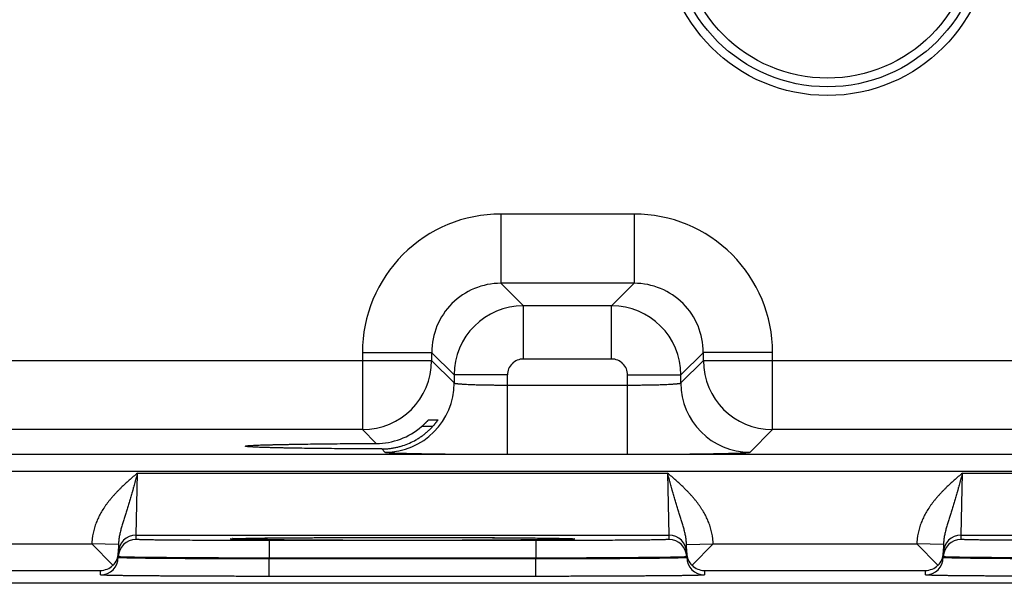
# Model space of a CAD drawing. Header units: inches. Extents: x 0 to 34, y 0 to 22.
# Tile 41 of 118: x 15.5 to 16.6, y 14.4 to 15. Entities that reach past the tile are written whole.
import ezdxf

# ---------------------------------------------------------------- set-up
doc = ezdxf.new("R2010")
doc.units = ezdxf.units.IN
doc.header["$LTSCALE"] = 1.87
doc.header["$MEASUREMENT"] = 0
doc.layers.get('0').update_dxf_attribs({"linetype": 'CONTINUOUS'})

msp = doc.modelspace()

# ---------------------------------------------------------------- linework, layer by layer
at = {"color": 7, "linetype": 'CONTINUOUS'}
for p, q in [((16.1922, 14.8107), (16.0419, 14.8107)), ((16.0419, 14.8107), (16.0419, 14.7327)), ((16.1922, 14.8107), (16.1922, 14.7327)), ((16.1922, 14.7327), (16.0419, 14.7327)), ((16.0419, 14.7327), (16.0673, 14.7073)), ((16.1922, 14.7327), (16.1668, 14.7073)), ((16.1668, 14.7073), (16.0673, 14.7073)), ((16.0673, 14.6473), (16.0673, 14.7073)), ((16.1668, 14.6473), (16.1668, 14.7073)), ((15.8859, 14.6547), (15.9639, 14.6547)), ((15.8859, 14.6547), (15.8859, 14.5677)), ((15.9639, 14.6547), (15.9893, 14.6293)), ((15.9639, 14.6547), (15.9639, 14.6457)), ((16.2702, 14.6547), (16.2448, 14.6293)), ((16.3482, 14.6547), (16.2702, 14.6547)), ((16.2702, 14.6457), (16.2702, 14.6547)), ((16.3482, 14.5677), (16.3482, 14.6547)), ((15.3402, 14.6457), (15.9639, 14.6457)), ((15.9639, 14.6457), (15.9893, 14.6203)), ((16.1668, 14.6473), (16.0673, 14.6473)), ((16.2448, 14.6203), (16.2702, 14.6457)), ((16.2702, 14.6457), (16.8939, 14.6457)), ((16.0493, 14.6293), (15.9893, 14.6293)), ((15.9893, 14.6293), (15.9893, 14.6203)), ((16.0493, 14.5399), (16.0493, 14.6293)), ((16.1848, 14.6293), (16.2448, 14.6293)), ((16.1848, 14.5399), (16.1848, 14.6293)), ((16.2448, 14.6203), (16.2448, 14.6293)), ((16.0493, 14.6179), (16.1848, 14.6179)), ((15.9606, 14.5789), (15.9709, 14.5789)), ((15.8859, 14.5677), (15.4182, 14.5677)), ((15.9015, 14.5521), (15.8859, 14.5677)), ((15.9649, 14.5711), (15.9525, 14.5711)), ((16.3228, 14.5423), (16.3482, 14.5677)), ((16.8159, 14.5677), (16.3482, 14.5677)), ((15.7539, 14.549), (15.7539, 14.5491)), ((15.9076, 14.546), (15.9113, 14.5423)), ((9.9195, 14.5399), (17.3177, 14.5399)), ((16.0493, 14.5399), (16.1848, 14.5399)), ((9.9195, 14.5208), (17.3177, 14.5208)), ((15.6307, 14.4487), (15.6322, 14.5187)), ((15.6322, 14.5187), (16.2298, 14.5187)), ((16.2298, 14.5187), (16.2314, 14.4487)), ((16.5607, 14.4487), (16.5622, 14.5187)), ((16.5622, 14.5187), (17.1598, 14.5187)), ((15.6307, 14.4487), (16.2314, 14.4487)), ((15.6307, 14.444), (15.6307, 14.4487)), ((15.7373, 14.4445), (15.7395, 14.4448)), ((15.7396, 14.4448), (15.7397, 14.4448)), ((15.7397, 14.4448), (15.7399, 14.4448)), ((15.7399, 14.4448), (15.7401, 14.4448)), ((15.7401, 14.4448), (15.7404, 14.4448)), ((15.7404, 14.4448), (15.7407, 14.4448)), ((15.7407, 14.4448), (15.7413, 14.4449)), ((15.7413, 14.4449), (15.7421, 14.4449)), ((15.7421, 14.4449), (15.7434, 14.445)), ((15.7434, 14.445), (15.7449, 14.445)), ((15.7449, 14.445), (15.7474, 14.4451)), ((15.7474, 14.4451), (15.7504, 14.4452)), ((15.7504, 14.4452), (15.7541, 14.4452)), ((15.7541, 14.4452), (15.7584, 14.4453)), ((15.7584, 14.4453), (15.7637, 14.4454)), ((15.7637, 14.4454), (15.77, 14.4455)), ((15.77, 14.4455), (15.7759, 14.4456)), ((15.7759, 14.4456), (15.7826, 14.4456)), ((16.0814, 14.4427), (15.7807, 14.4427)), ((15.7807, 14.4427), (15.7807, 14.4229)), ((15.7826, 14.4456), (15.7905, 14.4457)), ((15.7905, 14.4457), (15.8001, 14.4458)), ((15.8001, 14.4458), (15.8088, 14.4459)), ((15.8088, 14.4459), (15.819, 14.4459)), ((15.819, 14.4459), (15.8314, 14.446)), ((15.8314, 14.446), (15.8462, 14.4461)), ((15.8462, 14.4461), (15.8573, 14.4461)), ((15.8573, 14.4461), (15.869, 14.4461)), ((15.869, 14.4461), (15.8808, 14.4462)), ((15.8808, 14.4462), (15.8927, 14.4462)), ((15.8927, 14.4462), (15.9049, 14.4462)), ((15.9049, 14.4462), (15.9171, 14.4462)), ((15.9171, 14.4462), (15.9295, 14.4462)), ((15.9295, 14.4462), (15.9418, 14.4462)), ((15.9418, 14.4462), (15.954, 14.4462)), ((15.954, 14.4462), (15.9662, 14.4462)), ((15.9662, 14.4462), (15.9783, 14.4462)), ((15.9783, 14.4462), (15.9901, 14.4462)), ((15.9901, 14.4462), (16.0017, 14.4461)), ((16.0017, 14.4461), (16.013, 14.4461)), ((16.013, 14.4461), (16.024, 14.446)), ((16.024, 14.446), (16.0346, 14.446)), ((16.0346, 14.446), (16.0448, 14.4459)), ((16.0448, 14.4459), (16.0545, 14.4459)), ((16.0545, 14.4459), (16.0638, 14.4458)), ((16.0638, 14.4458), (16.0721, 14.4457)), ((16.0721, 14.4457), (16.0791, 14.4456)), ((16.0791, 14.4456), (16.0875, 14.4455)), ((16.0814, 14.4427), (16.0814, 14.4229)), ((16.0962, 14.4454), (16.1013, 14.4454)), ((16.1013, 14.4454), (16.1054, 14.4453)), ((16.1054, 14.4453), (16.1098, 14.4452)), ((16.1098, 14.4452), (16.1133, 14.4451)), ((16.1133, 14.4451), (16.116, 14.445)), ((16.116, 14.445), (16.1181, 14.445)), ((16.1181, 14.445), (16.1193, 14.4449)), ((16.1193, 14.4449), (16.1204, 14.4449)), ((16.1204, 14.4449), (16.1212, 14.4449)), ((16.1212, 14.4449), (16.1216, 14.4448)), ((16.1216, 14.4448), (16.1219, 14.4448)), ((16.1219, 14.4448), (16.1222, 14.4448)), ((16.1226, 14.4448), (16.1248, 14.4445)), ((16.2314, 14.4487), (16.2314, 14.444)), ((16.5607, 14.4487), (17.1614, 14.4487)), ((16.5607, 14.444), (16.5607, 14.4487)), ((15.3512, 14.439), (15.5809, 14.439)), ((15.6109, 14.4384), (15.5809, 14.4389)), ((15.6046, 14.4148), (15.5809, 14.4389)), ((15.6109, 14.4384), (15.6107, 14.4287)), ((16.2512, 14.4384), (16.2811, 14.4389)), ((16.2514, 14.4287), (16.2512, 14.4384)), ((16.2575, 14.4148), (16.2812, 14.439)), ((16.2812, 14.439), (16.5109, 14.439)), ((16.5409, 14.4384), (16.5109, 14.4389)), ((16.5346, 14.4148), (16.5109, 14.4389)), ((16.5409, 14.4384), (16.5407, 14.4287)), ((15.6107, 14.4236), (15.6107, 14.4287)), ((15.6107, 14.4244), (15.6107, 14.4287)), ((15.6107, 14.4244), (15.6107, 14.4236)), ((16.0814, 14.4229), (15.7807, 14.4229)), ((15.7807, 14.4229), (15.7807, 14.4222)), ((16.0814, 14.4222), (15.7807, 14.4222)), ((15.7807, 14.4023), (15.7807, 14.4222)), ((16.0814, 14.4229), (16.0814, 14.4222)), ((16.0814, 14.4023), (16.0814, 14.4222)), ((16.2514, 14.4287), (16.2514, 14.4244)), ((16.2514, 14.4287), (16.2514, 14.4236)), ((16.2514, 14.4244), (16.2514, 14.4236)), ((16.5407, 14.4236), (16.5407, 14.4287)), ((16.5407, 14.4244), (16.5407, 14.4287)), ((16.5407, 14.4244), (16.5407, 14.4236)), ((15.3414, 14.409), (15.5907, 14.409)), ((15.5907, 14.404), (15.5907, 14.409)), ((16.2714, 14.409), (16.5207, 14.409)), ((16.2714, 14.409), (16.2714, 14.404)), ((16.5207, 14.404), (16.5207, 14.409)), ((16.0814, 14.4023), (15.7807, 14.4023)), ((17.522, 14.3945), (8.5321, 14.3945))]:
    msp.add_line(p, q, dxfattribs=at)
for points in [[(15.7395, 14.4448), (15.7395, 14.4448), (15.7395, 14.4448), (15.7395, 14.4448), (15.7396, 14.4448)], [(16.0875, 14.4455), (16.0943, 14.4455), (16.0962, 14.4454)], [(16.1222, 14.4448), (16.1224, 14.4448), (16.1224, 14.4448), (16.1225, 14.4448), (16.1225, 14.4448), (16.1225, 14.4448)]]:
    msp.add_lwpolyline(points, dxfattribs=at)
for radius in [0.1848, 0.175, 0.1652]:
    msp.add_circle((16.41, 15.129), radius, dxfattribs=at)
for centre, radius, start, end in [((16.0419, 14.6547), 0.156, 89.9966, 180.0034), ((16.1922, 14.6547), 0.156, 359.9966, 90.0034), ((16.0419, 14.6547), 0.0779, 89.9712, 180.0288), ((16.1922, 14.6547), 0.0779, 359.9712, 90.0288), ((16.0673, 14.6293), 0.078, 90.0148, 179.9847), ((16.1668, 14.6293), 0.078, 0.0148, 89.9847), ((15.8859, 14.6457), 0.078, 270.0209, 359.9791), ((16.0673, 14.6293), 0.018, 89.9966, 180.0034), ((16.1668, 14.6293), 0.018, 359.9966, 90.0034), ((16.3482, 14.6457), 0.078, 180.0209, 269.9791), ((15.9113, 14.6203), 0.078, 270.0209, 359.9791), ((16.3228, 14.6203), 0.078, 180.0209, 269.9791), ((15.9012, 14.6307), 0.0786, 270.1955, 310.6953), ((15.6307, 14.4287), 0.02, 89.9988, 178.9987), ((15.6307, 14.424), 0.02, 89.9988, 178.9987), ((15.7441, 14.3645), 0.0805, 93.134, 93.2793), ((16.1179, 14.3626), 0.0823, 86.725, 86.8642), ((16.2314, 14.4287), 0.02, 1.0013, 90.0012), ((16.2314, 14.424), 0.02, 1.0013, 90.0012), ((16.5607, 14.4287), 0.02, 89.9988, 178.9987), ((16.5607, 14.424), 0.02, 89.9988, 178.9987), ((15.5907, 14.424), 0.02, 269.9988, 358.9987), ((15.591, 14.429), 0.0197, 313.772, 358.9399), ((16.2711, 14.429), 0.0197, 181.0601, 226.228), ((16.2714, 14.424), 0.02, 181.0013, 270.0012), ((16.5207, 14.424), 0.02, 269.9988, 358.9987), ((16.521, 14.429), 0.0197, 313.772, 358.9399), ((15.5904, 14.4292), 0.0202, 270.6866, 314.5936), ((16.2716, 14.4292), 0.0202, 225.4064, 269.3134), ((16.5204, 14.4292), 0.0202, 270.6866, 314.5936)]:
    msp.add_arc(centre, radius, start, end, dxfattribs=at)
for points, knots in [([(15.9893, 14.6203), (15.9893, 14.6203), (15.9893, 14.6202), (15.9894, 14.6202), (15.9894, 14.6202), (15.9894, 14.6201), (15.9895, 14.6201), (15.9897, 14.62), (15.9899, 14.62), (15.9901, 14.6199), (15.9903, 14.6199), (15.9906, 14.6198), (15.9909, 14.6198), (15.9914, 14.6197), (15.9921, 14.6196), (15.9931, 14.6195), (15.9942, 14.6194), (15.9954, 14.6193), (15.9967, 14.6192), (15.9982, 14.6191), (15.9998, 14.619), (16.0015, 14.6189), (16.004, 14.6187), (16.0073, 14.6186), (16.0117, 14.6184), (16.0164, 14.6183), (16.0213, 14.6182), (16.0266, 14.6181), (16.0321, 14.618), (16.0377, 14.618), (16.0435, 14.6179), (16.0473, 14.6179), (16.0493, 14.6179)], [0, 0, 0, 0, 0.001207, 0.001961, 0.002833, 0.003829, 0.004956, 0.007611, 0.010815, 0.014577, 0.018901, 0.023789, 0.029239, 0.035252, 0.048956, 0.064875, 0.08298, 0.103229, 0.12558, 0.14998, 0.176375, 0.204704, 0.234901, 0.300614, 0.372901, 0.451088, 0.534442, 0.622178, 0.713474, 0.807469, 0.903279, 1, 1, 1, 1]), ([(16.1848, 14.6179), (16.1868, 14.6179), (16.1906, 14.6179), (16.1964, 14.618), (16.202, 14.618), (16.2075, 14.6181), (16.2127, 14.6182), (16.2177, 14.6183), (16.2224, 14.6184), (16.2268, 14.6186), (16.2301, 14.6187), (16.2326, 14.6189), (16.2343, 14.619), (16.2359, 14.6191), (16.2374, 14.6192), (16.2387, 14.6193), (16.2399, 14.6194), (16.241, 14.6195), (16.242, 14.6196), (16.2427, 14.6197), (16.2432, 14.6198), (16.2435, 14.6198), (16.2438, 14.6199), (16.244, 14.6199), (16.2442, 14.62), (16.2444, 14.62), (16.2446, 14.6201), (16.2446, 14.6201), (16.2447, 14.6202), (16.2447, 14.6202), (16.2448, 14.6202), (16.2448, 14.6203), (16.2448, 14.6203)], [0, 0, 0, 0, 0.096721, 0.192531, 0.286526, 0.377822, 0.465558, 0.548912, 0.627099, 0.699386, 0.765099, 0.795296, 0.823625, 0.85002, 0.87442, 0.896771, 0.91702, 0.935125, 0.951044, 0.964748, 0.970761, 0.976211, 0.981099, 0.985423, 0.989185, 0.992389, 0.995044, 0.996171, 0.997167, 0.998039, 0.998793, 1, 1, 1, 1]), ([(15.9525, 14.5711), (15.953, 14.5715), (15.9537, 14.5722), (15.9547, 14.573), (15.9554, 14.5737), (15.956, 14.5743), (15.9567, 14.5749), (15.9573, 14.5755), (15.9579, 14.5761), (15.9584, 14.5767), (15.9588, 14.5771), (15.9591, 14.5774), (15.9594, 14.5777), (15.9596, 14.5779), (15.9598, 14.5781), (15.9599, 14.5782), (15.9601, 14.5784), (15.9602, 14.5786), (15.9603, 14.5787), (15.9604, 14.5787), (15.9605, 14.5788), (15.9605, 14.5788), (15.9605, 14.5788), (15.9606, 14.5789), (15.9606, 14.5789), (15.9606, 14.5789), (15.9606, 14.5789), (15.9606, 14.5789), (15.9606, 14.5789)], [0, 0, 0, 0, 0.173069, 0.25813, 0.341741, 0.4235, 0.502943, 0.579537, 0.652667, 0.721616, 0.785552, 0.815343, 0.843507, 0.869898, 0.894362, 0.916736, 0.936847, 0.954515, 0.969555, 0.976033, 0.981784, 0.986788, 0.991023, 0.994469, 0.997113, 0.998946, 0.999565, 1, 1, 1, 1]), ([(15.9709, 14.5789), (15.9709, 14.5789), (15.9709, 14.5789), (15.9709, 14.5789), (15.9709, 14.5789), (15.9709, 14.5789), (15.9709, 14.5789), (15.9709, 14.5789), (15.9709, 14.5789), (15.9709, 14.5788), (15.9709, 14.5788), (15.9709, 14.5788), (15.9709, 14.5788), (15.9708, 14.5787), (15.9708, 14.5786), (15.9707, 14.5785), (15.9706, 14.5784), (15.9706, 14.5783), (15.9704, 14.5781), (15.9702, 14.5778), (15.9699, 14.5773), (15.9696, 14.5768), (15.9692, 14.5763), (15.9688, 14.5757), (15.9683, 14.5751), (15.9678, 14.5745), (15.9673, 14.5739), (15.9668, 14.5732), (15.966, 14.5723), (15.9654, 14.5717), (15.965, 14.5712)], [0, 0, 0, 0, 0.000305, 0.000608, 0.00102, 0.00159, 0.002336, 0.003265, 0.004379, 0.005679, 0.008833, 0.01272, 0.01733, 0.022647, 0.035343, 0.050685, 0.059305, 0.068538, 0.088768, 0.13583, 0.190835, 0.25281, 0.320857, 0.394157, 0.471967, 0.553615, 0.638494, 0.726053, 0.815791, 1, 1, 1, 1]), ([(15.9076, 14.546), (15.909, 14.546), (15.9116, 14.546), (15.9157, 14.5463), (15.9197, 14.5469), (15.9237, 14.5476), (15.9276, 14.5485), (15.9328, 14.55), (15.9391, 14.5524), (15.9451, 14.5555), (15.9497, 14.5583), (15.9531, 14.5605), (15.9563, 14.563), (15.9593, 14.5656), (15.9622, 14.5683), (15.9641, 14.5702), (15.965, 14.5712)], [0, 0, 0, 0, 0.062323, 0.124811, 0.187429, 0.250137, 0.312899, 0.37568, 0.501127, 0.626327, 0.688819, 0.751218, 0.813527, 0.875752, 0.937904, 1, 1, 1, 1]), ([(15.7539, 14.5491), (15.7539, 14.5491), (15.7539, 14.5491), (15.7539, 14.5491), (15.7539, 14.5491), (15.754, 14.5492), (15.7541, 14.5492), (15.7542, 14.5492), (15.7543, 14.5493), (15.7545, 14.5493), (15.7547, 14.5493), (15.7551, 14.5494), (15.7555, 14.5495), (15.7561, 14.5495), (15.7568, 14.5496), (15.7575, 14.5497), (15.7586, 14.5498), (15.7603, 14.5499), (15.7625, 14.55), (15.765, 14.5501), (15.7679, 14.5503), (15.771, 14.5504), (15.7745, 14.5505), (15.7782, 14.5506), (15.7823, 14.5507), (15.7866, 14.5508), (15.7912, 14.5509), (15.7961, 14.551), (15.8012, 14.5511), (15.8086, 14.5513), (15.8183, 14.5514), (15.8306, 14.5516), (15.8437, 14.5517), (15.8574, 14.5519), (15.8717, 14.552), (15.8865, 14.552), (15.8965, 14.5521), (15.9015, 14.5521)], [0, 0, 0, 0, 0.000271, 0.000441, 0.00064, 0.001129, 0.00175, 0.002505, 0.003398, 0.004429, 0.0056, 0.008361, 0.011682, 0.015562, 0.02, 0.024995, 0.030544, 0.043297, 0.058244, 0.075364, 0.09464, 0.116043, 0.139519, 0.165015, 0.192474, 0.221841, 0.253063, 0.286084, 0.32085, 0.357303, 0.434997, 0.518522, 0.607216, 0.70042, 0.797459, 0.897581, 1, 1, 1, 1]), ([(15.9076, 14.546), (15.9024, 14.546), (15.8921, 14.546), (15.8767, 14.5461), (15.8619, 14.5462), (15.8475, 14.5463), (15.8339, 14.5465), (15.821, 14.5466), (15.8108, 14.5468), (15.8032, 14.5469), (15.7978, 14.547), (15.7927, 14.5471), (15.7879, 14.5472), (15.7833, 14.5473), (15.7791, 14.5475), (15.7752, 14.5476), (15.7715, 14.5477), (15.7683, 14.5478), (15.7653, 14.5479), (15.7627, 14.5481), (15.7607, 14.5482), (15.7593, 14.5483), (15.7583, 14.5484), (15.7575, 14.5484), (15.7567, 14.5485), (15.7561, 14.5486), (15.7556, 14.5486), (15.7552, 14.5487), (15.755, 14.5487), (15.7548, 14.5487), (15.7546, 14.5488), (15.7544, 14.5488), (15.7543, 14.5488), (15.7541, 14.5489), (15.754, 14.5489), (15.754, 14.5489), (15.7539, 14.549), (15.7539, 14.549), (15.7539, 14.549), (15.7539, 14.549), (15.7539, 14.549), (15.7539, 14.549), (15.7539, 14.549)], [0, 0, 0, 0, 0.101866, 0.20169, 0.298653, 0.391946, 0.480843, 0.564654, 0.642687, 0.67932, 0.714258, 0.747442, 0.778812, 0.808312, 0.835885, 0.861473, 0.885019, 0.906465, 0.925756, 0.942856, 0.957747, 0.964357, 0.970408, 0.975897, 0.980822, 0.985181, 0.988973, 0.990656, 0.992197, 0.993595, 0.994851, 0.995965, 0.996937, 0.997769, 0.998462, 0.999019, 0.999249, 0.999447, 0.999617, 0.999761, 0.999886, 1, 1, 1, 1]), ([(15.9113, 14.5423), (15.9113, 14.5423), (15.9113, 14.5423), (15.9113, 14.5423), (15.9114, 14.5422), (15.9115, 14.5422), (15.9116, 14.5422), (15.9117, 14.5422), (15.9119, 14.5421), (15.9122, 14.5421), (15.9126, 14.542), (15.9131, 14.542), (15.9137, 14.5419), (15.9144, 14.5418), (15.9151, 14.5418), (15.9159, 14.5417), (15.9168, 14.5417), (15.9182, 14.5416), (15.9201, 14.5415), (15.9226, 14.5414), (15.9254, 14.5413), (15.9284, 14.5412), (15.9318, 14.5411), (15.9355, 14.541), (15.9394, 14.5409), (15.9435, 14.5408), (15.948, 14.5407), (15.9543, 14.5406), (15.9628, 14.5405), (15.9736, 14.5403), (15.9851, 14.5402), (15.9972, 14.5401), (16.0098, 14.54), (16.0227, 14.54), (16.0359, 14.5399), (16.0448, 14.5399), (16.0493, 14.5399)], [0, 0, 0, 0, 0.000163, 0.000356, 0.000837, 0.001454, 0.002211, 0.003109, 0.004151, 0.006666, 0.009759, 0.013431, 0.01768, 0.022505, 0.027903, 0.033872, 0.040409, 0.047509, 0.063386, 0.081466, 0.101706, 0.124061, 0.148477, 0.174898, 0.203262, 0.233501, 0.265545, 0.299319, 0.371734, 0.450065, 0.533574, 0.621476, 0.712942, 0.807113, 0.9031, 1, 1, 1, 1]), ([(16.1848, 14.5399), (16.1893, 14.5399), (16.1982, 14.5399), (16.2114, 14.54), (16.2243, 14.54), (16.2369, 14.5401), (16.249, 14.5402), (16.2605, 14.5403), (16.2713, 14.5405), (16.2798, 14.5406), (16.2861, 14.5407), (16.2906, 14.5408), (16.2947, 14.5409), (16.2986, 14.541), (16.3023, 14.5411), (16.3056, 14.5412), (16.3087, 14.5413), (16.3115, 14.5414), (16.314, 14.5415), (16.3159, 14.5416), (16.3173, 14.5417), (16.3182, 14.5417), (16.319, 14.5418), (16.3197, 14.5418), (16.3204, 14.5419), (16.321, 14.542), (16.3215, 14.542), (16.3219, 14.5421), (16.3222, 14.5421), (16.3224, 14.5422), (16.3225, 14.5422), (16.3226, 14.5422), (16.3227, 14.5422), (16.3228, 14.5423), (16.3228, 14.5423), (16.3228, 14.5423), (16.3228, 14.5423)], [0, 0, 0, 0, 0.0969, 0.192887, 0.287058, 0.378524, 0.466426, 0.549935, 0.628266, 0.700681, 0.734455, 0.766499, 0.796738, 0.825102, 0.851523, 0.875939, 0.898294, 0.918534, 0.936614, 0.952491, 0.959591, 0.966128, 0.972097, 0.977495, 0.98232, 0.986569, 0.990241, 0.993334, 0.995849, 0.996891, 0.997789, 0.998546, 0.999163, 0.999644, 0.999837, 1, 1, 1, 1]), ([(15.6322, 14.5187), (15.6307, 14.5174), (15.6276, 14.5147), (15.623, 14.5107), (15.6185, 14.5066), (15.6148, 14.5031), (15.6118, 14.5002), (15.6097, 14.498), (15.6076, 14.4958), (15.6055, 14.4936), (15.6035, 14.4913), (15.6015, 14.4889), (15.5996, 14.4866), (15.5977, 14.4841), (15.5959, 14.4816), (15.5936, 14.4783), (15.591, 14.4739), (15.5881, 14.4685), (15.5857, 14.4629), (15.584, 14.4581), (15.5829, 14.4541), (15.5822, 14.4512), (15.5818, 14.4487), (15.5815, 14.4466), (15.5813, 14.4451), (15.5811, 14.4436), (15.581, 14.4421), (15.5809, 14.4405), (15.5809, 14.4395), (15.5809, 14.439)], [0, 0, 0, 0, 0.062502, 0.125004, 0.187506, 0.250008, 0.28126, 0.312511, 0.343763, 0.375015, 0.406267, 0.437518, 0.46877, 0.500021, 0.531273, 0.562524, 0.625019, 0.687512, 0.750003, 0.812492, 0.843742, 0.874993, 0.906243, 0.921869, 0.937495, 0.953122, 0.968748, 0.984374, 1, 1, 1, 1]), ([(15.6322, 14.5187), (15.632, 14.5178), (15.6315, 14.516), (15.6309, 14.5137), (15.6304, 14.512), (15.63, 14.5106), (15.6297, 14.5093), (15.6289, 14.5066), (15.6282, 14.5039), (15.6274, 14.5013), (15.6271, 14.4999), (15.6267, 14.4986), (15.6262, 14.4969), (15.6256, 14.4947), (15.6248, 14.4921), (15.6241, 14.4895), (15.6233, 14.487), (15.6225, 14.4845), (15.6218, 14.482), (15.621, 14.4795), (15.6203, 14.477), (15.6195, 14.4746), (15.6187, 14.4721), (15.618, 14.4697), (15.6172, 14.4674), (15.6165, 14.465), (15.6158, 14.4626), (15.6151, 14.4603), (15.6144, 14.4579), (15.6137, 14.4555), (15.6131, 14.4531), (15.6125, 14.4508), (15.612, 14.4483), (15.6116, 14.4459), (15.6111, 14.4426), (15.6109, 14.4401), (15.6109, 14.4384)], [0, 0, 0, 0, 0.033611, 0.067194, 0.083966, 0.100721, 0.117455, 0.134165, 0.200701, 0.217244, 0.233744, 0.250199, 0.266607, 0.299273, 0.331721, 0.363938, 0.395913, 0.427641, 0.459111, 0.490322, 0.521282, 0.551998, 0.582477, 0.612737, 0.642796, 0.672681, 0.70242, 0.732043, 0.761587, 0.791092, 0.820597, 0.850144, 0.87978, 0.909544, 0.93948, 1, 1, 1, 1]), ([(16.2512, 14.4384), (16.2512, 14.4401), (16.251, 14.4426), (16.2505, 14.4459), (16.2501, 14.4483), (16.2496, 14.4508), (16.249, 14.4531), (16.2484, 14.4555), (16.2477, 14.4579), (16.247, 14.4603), (16.2463, 14.4626), (16.2456, 14.465), (16.2448, 14.4674), (16.2441, 14.4697), (16.2433, 14.4721), (16.2426, 14.4746), (16.2418, 14.477), (16.2411, 14.4795), (16.2403, 14.482), (16.2395, 14.4845), (16.2388, 14.487), (16.238, 14.4895), (16.2373, 14.4921), (16.2365, 14.4947), (16.2359, 14.4969), (16.2354, 14.4986), (16.235, 14.4999), (16.2346, 14.5013), (16.2339, 14.5039), (16.2332, 14.5066), (16.2324, 14.5093), (16.232, 14.5106), (16.2317, 14.512), (16.2312, 14.5137), (16.2306, 14.516), (16.2301, 14.5178), (16.2298, 14.5187)], [0, 0, 0, 0, 0.060519, 0.090456, 0.12022, 0.149856, 0.179403, 0.208908, 0.238413, 0.267957, 0.29758, 0.327319, 0.357204, 0.387263, 0.417523, 0.448002, 0.478718, 0.509678, 0.540889, 0.572359, 0.604087, 0.636062, 0.668279, 0.700727, 0.733393, 0.749801, 0.766256, 0.782756, 0.799299, 0.865835, 0.882545, 0.899279, 0.916034, 0.932806, 0.966389, 1, 1, 1, 1]), ([(16.2812, 14.439), (16.2812, 14.4395), (16.2812, 14.4405), (16.2811, 14.4421), (16.281, 14.4436), (16.2808, 14.4451), (16.2806, 14.4466), (16.2803, 14.4487), (16.2799, 14.4512), (16.2792, 14.4541), (16.2781, 14.4581), (16.2764, 14.4629), (16.274, 14.4685), (16.2711, 14.4739), (16.2684, 14.4783), (16.2661, 14.4816), (16.2644, 14.4841), (16.2625, 14.4866), (16.2606, 14.4889), (16.2586, 14.4913), (16.2566, 14.4936), (16.2545, 14.4958), (16.2524, 14.498), (16.2502, 14.5002), (16.2473, 14.5031), (16.2436, 14.5066), (16.2391, 14.5107), (16.2345, 14.5147), (16.2314, 14.5174), (16.2298, 14.5187)], [0, 0, 0, 0, 0.015626, 0.031252, 0.046878, 0.062505, 0.078131, 0.093757, 0.125007, 0.156258, 0.187508, 0.249997, 0.312488, 0.374981, 0.437476, 0.468727, 0.499979, 0.53123, 0.562482, 0.593733, 0.624985, 0.656237, 0.687489, 0.71874, 0.749992, 0.812494, 0.874996, 0.937498, 1, 1, 1, 1]), ([(16.5622, 14.5187), (16.5607, 14.5174), (16.5576, 14.5147), (16.553, 14.5107), (16.5485, 14.5066), (16.5448, 14.5031), (16.5418, 14.5002), (16.5397, 14.498), (16.5376, 14.4958), (16.5355, 14.4936), (16.5335, 14.4913), (16.5315, 14.4889), (16.5296, 14.4866), (16.5277, 14.4841), (16.5259, 14.4816), (16.5236, 14.4783), (16.521, 14.4739), (16.5181, 14.4685), (16.5157, 14.4629), (16.514, 14.4581), (16.5129, 14.4541), (16.5122, 14.4512), (16.5118, 14.4487), (16.5115, 14.4466), (16.5113, 14.4451), (16.5111, 14.4436), (16.511, 14.4421), (16.5109, 14.4405), (16.5109, 14.4395), (16.5109, 14.439)], [0, 0, 0, 0, 0.062502, 0.125004, 0.187506, 0.250008, 0.28126, 0.312511, 0.343763, 0.375015, 0.406267, 0.437518, 0.46877, 0.500021, 0.531273, 0.562524, 0.625019, 0.687512, 0.750003, 0.812492, 0.843742, 0.874993, 0.906243, 0.921869, 0.937495, 0.953122, 0.968748, 0.984374, 1, 1, 1, 1]), ([(16.5622, 14.5187), (16.562, 14.5178), (16.5615, 14.516), (16.5609, 14.5137), (16.5604, 14.512), (16.56, 14.5106), (16.5597, 14.5093), (16.5589, 14.5066), (16.5582, 14.5039), (16.5574, 14.5013), (16.5571, 14.4999), (16.5567, 14.4986), (16.5562, 14.4969), (16.5556, 14.4947), (16.5548, 14.4921), (16.5541, 14.4895), (16.5533, 14.487), (16.5525, 14.4845), (16.5518, 14.482), (16.551, 14.4795), (16.5503, 14.477), (16.5495, 14.4746), (16.5487, 14.4721), (16.548, 14.4697), (16.5472, 14.4674), (16.5465, 14.465), (16.5458, 14.4626), (16.5451, 14.4603), (16.5444, 14.4579), (16.5437, 14.4555), (16.5431, 14.4531), (16.5425, 14.4508), (16.542, 14.4483), (16.5416, 14.4459), (16.5411, 14.4426), (16.5409, 14.4401), (16.5409, 14.4384)], [0, 0, 0, 0, 0.033611, 0.067194, 0.083966, 0.100721, 0.117455, 0.134165, 0.200701, 0.217244, 0.233744, 0.250199, 0.266607, 0.299273, 0.331721, 0.363938, 0.395913, 0.427641, 0.459111, 0.490322, 0.521282, 0.551998, 0.582477, 0.612737, 0.642796, 0.672681, 0.70242, 0.732043, 0.761587, 0.791092, 0.820597, 0.850144, 0.87978, 0.909544, 0.93948, 1, 1, 1, 1]), ([(15.7807, 14.4427), (15.7758, 14.4427), (15.766, 14.4427), (15.7515, 14.4427), (15.7373, 14.4428), (15.7235, 14.4428), (15.7102, 14.4429), (15.6976, 14.4429), (15.6876, 14.443), (15.68, 14.443), (15.6747, 14.4431), (15.6696, 14.4431), (15.6648, 14.4432), (15.6603, 14.4432), (15.6561, 14.4433), (15.6521, 14.4433), (15.6485, 14.4434), (15.6452, 14.4435), (15.6422, 14.4435), (15.6399, 14.4436), (15.6383, 14.4436), (15.6372, 14.4436), (15.6362, 14.4437), (15.6352, 14.4437), (15.6344, 14.4437), (15.6336, 14.4438), (15.6329, 14.4438), (15.6323, 14.4438), (15.6319, 14.4438), (15.6314, 14.4439), (15.6312, 14.4439), (15.631, 14.4439), (15.6309, 14.4439), (15.6308, 14.444), (15.6308, 14.444), (15.6308, 14.444), (15.6307, 14.444), (15.6307, 14.444), (15.6307, 14.444), (15.6307, 14.444), (15.6307, 14.444), (15.6307, 14.444)], [0, 0, 0, 0, 0.097998, 0.195053, 0.29023, 0.382613, 0.471311, 0.555471, 0.634282, 0.671442, 0.706984, 0.740823, 0.772877, 0.80307, 0.831327, 0.857582, 0.881771, 0.903837, 0.923725, 0.941388, 0.949372, 0.956785, 0.963621, 0.969877, 0.97555, 0.980635, 0.985131, 0.989034, 0.992342, 0.995055, 0.99717, 0.998004, 0.99869, 0.998977, 0.999227, 0.999441, 0.999618, 0.999761, 0.999819, 0.999869, 1, 1, 1, 1]), ([(16.1248, 14.4445), (16.1248, 14.4445), (16.1248, 14.4445), (16.1248, 14.4445), (16.1248, 14.4445), (16.1247, 14.4445), (16.1247, 14.4445), (16.1247, 14.4445), (16.1246, 14.4445), (16.1246, 14.4445), (16.1245, 14.4445), (16.1244, 14.4444), (16.1242, 14.4444), (16.124, 14.4444), (16.1238, 14.4444), (16.1236, 14.4444), (16.1232, 14.4443), (16.1226, 14.4443), (16.1219, 14.4443), (16.121, 14.4442), (16.12, 14.4442), (16.1189, 14.4441), (16.1177, 14.4441), (16.1164, 14.4441), (16.1149, 14.444), (16.1134, 14.444), (16.1117, 14.4439), (16.1093, 14.4439), (16.106, 14.4438), (16.1017, 14.4437), (16.097, 14.4437), (16.092, 14.4436), (16.0865, 14.4435), (16.0806, 14.4435), (16.0744, 14.4434), (16.0679, 14.4434), (16.061, 14.4433), (16.0512, 14.4432), (16.0383, 14.4431), (16.022, 14.4431), (16.0049, 14.443), (15.9871, 14.4429), (15.9687, 14.4429), (15.95, 14.4429), (15.931, 14.4429), (15.9121, 14.4429), (15.8934, 14.4429), (15.875, 14.4429), (15.8572, 14.443), (15.84, 14.4431), (15.8238, 14.4431), (15.8109, 14.4432), (15.8011, 14.4433), (15.7942, 14.4434), (15.7877, 14.4434), (15.7814, 14.4435), (15.7756, 14.4435), (15.7701, 14.4436), (15.765, 14.4437), (15.7604, 14.4437), (15.7561, 14.4438), (15.7528, 14.4439), (15.7504, 14.4439), (15.7487, 14.444), (15.7471, 14.444), (15.7457, 14.4441), (15.7444, 14.4441), (15.7432, 14.4441), (15.7421, 14.4442), (15.7411, 14.4442), (15.7402, 14.4443), (15.7395, 14.4443), (15.7389, 14.4443), (15.7385, 14.4444), (15.7383, 14.4444), (15.738, 14.4444), (15.7378, 14.4444), (15.7377, 14.4444), (15.7376, 14.4445), (15.7375, 14.4445), (15.7374, 14.4445), (15.7374, 14.4445), (15.7374, 14.4445), (15.7373, 14.4445), (15.7373, 14.4445), (15.7373, 14.4445), (15.7373, 14.4445), (15.7373, 14.4445), (15.7373, 14.4445)], [0, 0, 0, 0, 0.000029, 0.000048, 0.00007, 0.000126, 0.000199, 0.00029, 0.000399, 0.000526, 0.000672, 0.001019, 0.00144, 0.001936, 0.002507, 0.003152, 0.003871, 0.005534, 0.007493, 0.009747, 0.012296, 0.015139, 0.018272, 0.021696, 0.025406, 0.029403, 0.033683, 0.038243, 0.048196, 0.059236, 0.071337, 0.084468, 0.098599, 0.113695, 0.129721, 0.146639, 0.164407, 0.182984, 0.22238, 0.264445, 0.308776, 0.354949, 0.402517, 0.451023, 0.5, 0.548977, 0.597482, 0.645051, 0.691224, 0.735555, 0.77762, 0.817015, 0.835593, 0.853361, 0.870279, 0.886305, 0.901401, 0.915532, 0.928663, 0.940764, 0.951804, 0.961757, 0.966317, 0.970597, 0.974594, 0.978304, 0.981728, 0.984861, 0.987703, 0.990253, 0.992507, 0.994466, 0.996129, 0.996848, 0.997493, 0.998064, 0.998559, 0.998981, 0.999328, 0.999474, 0.999601, 0.99971, 0.999801, 0.999874, 0.99993, 0.999952, 0.999971, 1, 1, 1, 1]), ([(15.7397, 14.4448), (15.7399, 14.4448), (15.7405, 14.4449), (15.7416, 14.4449), (15.7433, 14.445), (15.7455, 14.445), (15.7482, 14.4451), (15.7511, 14.4452), (15.7545, 14.4452), (15.7582, 14.4453), (15.7637, 14.4454), (15.7715, 14.4455), (15.7817, 14.4456), (15.7931, 14.4457), (15.8056, 14.4458), (15.8191, 14.4459), (15.8386, 14.446), (15.8647, 14.4461), (15.8974, 14.4462), (15.931, 14.4462), (15.9647, 14.4462), (15.9974, 14.4461), (16.0234, 14.446), (16.043, 14.4459), (16.0565, 14.4458), (16.069, 14.4457), (16.0804, 14.4456), (16.0906, 14.4455), (16.0984, 14.4454), (16.1039, 14.4453), (16.1076, 14.4452), (16.1109, 14.4452), (16.1139, 14.4451), (16.1165, 14.445), (16.1188, 14.445), (16.1205, 14.4449), (16.1216, 14.4449), (16.1221, 14.4448), (16.1224, 14.4448)], [0, 0, 0, 0, 0.001882, 0.004006, 0.008977, 0.014904, 0.021775, 0.029579, 0.0383, 0.047922, 0.058425, 0.081989, 0.108807, 0.138673, 0.171358, 0.206603, 0.244134, 0.324867, 0.411051, 0.500002, 0.588952, 0.675136, 0.755869, 0.793399, 0.828645, 0.861329, 0.891195, 0.918013, 0.941576, 0.952079, 0.961701, 0.970422, 0.978226, 0.985097, 0.991023, 0.995994, 0.998118, 1, 1, 1, 1]), ([(16.2314, 14.444), (16.2314, 14.444), (16.2314, 14.444), (16.2314, 14.444), (16.2314, 14.444), (16.2313, 14.444), (16.2313, 14.444), (16.2313, 14.444), (16.2312, 14.444), (16.2312, 14.4439), (16.2311, 14.4439), (16.2309, 14.4439), (16.2306, 14.4439), (16.2302, 14.4438), (16.2297, 14.4438), (16.2291, 14.4438), (16.2285, 14.4438), (16.2277, 14.4437), (16.2269, 14.4437), (16.2259, 14.4437), (16.2249, 14.4436), (16.2238, 14.4436), (16.2221, 14.4436), (16.2199, 14.4435), (16.2169, 14.4435), (16.2136, 14.4434), (16.2099, 14.4433), (16.206, 14.4433), (16.2018, 14.4432), (16.1973, 14.4432), (16.1924, 14.4431), (16.1874, 14.4431), (16.182, 14.443), (16.1745, 14.443), (16.1645, 14.4429), (16.1519, 14.4429), (16.1386, 14.4428), (16.1248, 14.4428), (16.1106, 14.4427), (16.0961, 14.4427), (16.0863, 14.4427), (16.0814, 14.4427)], [0, 0, 0, 0, 0.000131, 0.000181, 0.000239, 0.000382, 0.000559, 0.000773, 0.001023, 0.00131, 0.001996, 0.00283, 0.004945, 0.007658, 0.010966, 0.014869, 0.019365, 0.02445, 0.030123, 0.036379, 0.043215, 0.050628, 0.058612, 0.076275, 0.096163, 0.118229, 0.142418, 0.168673, 0.19693, 0.227123, 0.259177, 0.293016, 0.328558, 0.365718, 0.444529, 0.528689, 0.617387, 0.70977, 0.804947, 0.902002, 1, 1, 1, 1]), ([(16.7107, 14.4427), (16.7058, 14.4427), (16.696, 14.4427), (16.6815, 14.4427), (16.6673, 14.4428), (16.6535, 14.4428), (16.6402, 14.4429), (16.6276, 14.4429), (16.6176, 14.443), (16.61, 14.443), (16.6047, 14.4431), (16.5996, 14.4431), (16.5948, 14.4432), (16.5903, 14.4432), (16.5861, 14.4433), (16.5821, 14.4433), (16.5785, 14.4434), (16.5752, 14.4435), (16.5722, 14.4435), (16.5699, 14.4436), (16.5683, 14.4436), (16.5672, 14.4436), (16.5662, 14.4437), (16.5652, 14.4437), (16.5644, 14.4437), (16.5636, 14.4438), (16.5629, 14.4438), (16.5623, 14.4438), (16.5619, 14.4438), (16.5614, 14.4439), (16.5612, 14.4439), (16.561, 14.4439), (16.5609, 14.4439), (16.5608, 14.444), (16.5608, 14.444), (16.5608, 14.444), (16.5607, 14.444), (16.5607, 14.444), (16.5607, 14.444), (16.5607, 14.444), (16.5607, 14.444), (16.5607, 14.444)], [0, 0, 0, 0, 0.097998, 0.195053, 0.29023, 0.382613, 0.471311, 0.555471, 0.634282, 0.671442, 0.706984, 0.740823, 0.772877, 0.80307, 0.831327, 0.857582, 0.881771, 0.903837, 0.923725, 0.941388, 0.949372, 0.956785, 0.963621, 0.969877, 0.97555, 0.980635, 0.985131, 0.989034, 0.992342, 0.995055, 0.99717, 0.998004, 0.99869, 0.998977, 0.999227, 0.999441, 0.999618, 0.999761, 0.999819, 0.999869, 1, 1, 1, 1]), ([(15.7807, 14.4229), (15.7751, 14.4229), (15.7641, 14.4229), (15.7476, 14.423), (15.7315, 14.423), (15.7158, 14.4231), (15.7008, 14.4232), (15.6865, 14.4233), (15.6752, 14.4233), (15.6666, 14.4234), (15.6606, 14.4235), (15.6548, 14.4235), (15.6494, 14.4236), (15.6443, 14.4236), (15.6395, 14.4237), (15.635, 14.4237), (15.6309, 14.4238), (15.6271, 14.4238), (15.6242, 14.4239), (15.6221, 14.4239), (15.6207, 14.424), (15.6193, 14.424), (15.618, 14.424), (15.6169, 14.424), (15.6158, 14.4241), (15.6149, 14.4241), (15.614, 14.4241), (15.6132, 14.4242), (15.6126, 14.4242), (15.6121, 14.4242), (15.6117, 14.4242), (15.6115, 14.4242), (15.6113, 14.4243), (15.6112, 14.4243), (15.611, 14.4243), (15.6109, 14.4243), (15.6109, 14.4243), (15.6108, 14.4243), (15.6108, 14.4243), (15.6107, 14.4243), (15.6107, 14.4243), (15.6107, 14.4243), (15.6107, 14.4244), (15.6107, 14.4244), (15.6107, 14.4244), (15.6107, 14.4244)], [0, 0, 0, 0, 0.098003, 0.195063, 0.290244, 0.382632, 0.471334, 0.555498, 0.634313, 0.671474, 0.707018, 0.740859, 0.772915, 0.803109, 0.831369, 0.857625, 0.881816, 0.903883, 0.923772, 0.932885, 0.941436, 0.949421, 0.956833, 0.96367, 0.969926, 0.975599, 0.980684, 0.985178, 0.98908, 0.992387, 0.993817, 0.995097, 0.996228, 0.99721, 0.998042, 0.998724, 0.99901, 0.999258, 0.999469, 0.999644, 0.999782, 0.999885, 0.999924, 0.999955, 1, 1, 1, 1]), ([(15.7807, 14.4222), (15.7751, 14.4221), (15.7641, 14.4221), (15.7476, 14.4221), (15.7315, 14.4221), (15.7158, 14.4222), (15.7008, 14.4222), (15.6865, 14.4223), (15.6752, 14.4223), (15.6666, 14.4224), (15.6606, 14.4224), (15.6548, 14.4225), (15.6494, 14.4226), (15.6442, 14.4226), (15.6394, 14.4227), (15.635, 14.4227), (15.6309, 14.4228), (15.6271, 14.4229), (15.6237, 14.423), (15.6212, 14.423), (15.6193, 14.4231), (15.618, 14.4231), (15.6169, 14.4232), (15.6158, 14.4232), (15.6148, 14.4232), (15.614, 14.4233), (15.6132, 14.4233), (15.6126, 14.4234), (15.6121, 14.4234), (15.6117, 14.4234), (15.6115, 14.4235), (15.6113, 14.4235), (15.6112, 14.4235), (15.611, 14.4235), (15.6109, 14.4235), (15.6108, 14.4236), (15.6108, 14.4236), (15.6108, 14.4236), (15.6107, 14.4236), (15.6107, 14.4236), (15.6107, 14.4236), (15.6107, 14.4236), (15.6107, 14.4236), (15.6107, 14.4236)], [0, 0, 0, 0, 0.097991, 0.19504, 0.290211, 0.382588, 0.471281, 0.555436, 0.634242, 0.671399, 0.706939, 0.740776, 0.772827, 0.803017, 0.831273, 0.857526, 0.881713, 0.903776, 0.923662, 0.941325, 0.949308, 0.95672, 0.963556, 0.969812, 0.975485, 0.980571, 0.985067, 0.988972, 0.992282, 0.993714, 0.994997, 0.996131, 0.997117, 0.997954, 0.998643, 0.998932, 0.999185, 0.999402, 0.999583, 0.99973, 0.999845, 0.999931, 1, 1, 1, 1]), ([(16.2514, 14.4244), (16.2514, 14.4244), (16.2514, 14.4244), (16.2514, 14.4244), (16.2514, 14.4243), (16.2514, 14.4243), (16.2513, 14.4243), (16.2513, 14.4243), (16.2513, 14.4243), (16.2512, 14.4243), (16.2512, 14.4243), (16.2511, 14.4243), (16.2509, 14.4243), (16.2507, 14.4243), (16.2506, 14.4242), (16.2503, 14.4242), (16.25, 14.4242), (16.2495, 14.4242), (16.2488, 14.4242), (16.2481, 14.4241), (16.2472, 14.4241), (16.2463, 14.4241), (16.2452, 14.424), (16.244, 14.424), (16.2428, 14.424), (16.2414, 14.424), (16.24, 14.4239), (16.2378, 14.4239), (16.2349, 14.4238), (16.2312, 14.4238), (16.2271, 14.4237), (16.2226, 14.4237), (16.2178, 14.4236), (16.2127, 14.4236), (16.2072, 14.4235), (16.2015, 14.4235), (16.1955, 14.4234), (16.1869, 14.4233), (16.1755, 14.4233), (16.1613, 14.4232), (16.1462, 14.4231), (16.1306, 14.423), (16.1145, 14.423), (16.098, 14.4229), (16.087, 14.4229), (16.0814, 14.4229)], [0, 0, 0, 0, 0.000045, 0.000076, 0.000115, 0.000218, 0.000356, 0.000531, 0.000742, 0.00099, 0.001276, 0.001958, 0.00279, 0.003772, 0.004902, 0.006183, 0.007613, 0.01092, 0.014821, 0.019316, 0.024401, 0.030074, 0.03633, 0.043166, 0.050579, 0.058563, 0.067115, 0.076228, 0.096117, 0.118184, 0.142374, 0.168631, 0.19689, 0.227084, 0.25914, 0.292981, 0.328525, 0.365687, 0.444502, 0.528666, 0.617368, 0.709755, 0.804937, 0.901997, 1, 1, 1, 1]), ([(16.2514, 14.4236), (16.2514, 14.4236), (16.2514, 14.4236), (16.2514, 14.4236), (16.2514, 14.4236), (16.2513, 14.4236), (16.2513, 14.4236), (16.2513, 14.4236), (16.2512, 14.4236), (16.2512, 14.4235), (16.2511, 14.4235), (16.2509, 14.4235), (16.2508, 14.4235), (16.2506, 14.4235), (16.2504, 14.4234), (16.25, 14.4234), (16.2495, 14.4234), (16.2489, 14.4233), (16.2481, 14.4233), (16.2472, 14.4232), (16.2463, 14.4232), (16.2452, 14.4232), (16.244, 14.4231), (16.2428, 14.4231), (16.2409, 14.423), (16.2383, 14.423), (16.235, 14.4229), (16.2312, 14.4228), (16.2271, 14.4227), (16.2226, 14.4227), (16.2178, 14.4226), (16.2127, 14.4226), (16.2073, 14.4225), (16.2015, 14.4224), (16.1955, 14.4224), (16.1869, 14.4223), (16.1756, 14.4223), (16.1613, 14.4222), (16.1463, 14.4222), (16.1306, 14.4221), (16.1145, 14.4221), (16.098, 14.4221), (16.087, 14.4221), (16.0814, 14.4222)], [0, 0, 0, 0, 0.000069, 0.000155, 0.00027, 0.000417, 0.000598, 0.000815, 0.001068, 0.001357, 0.002046, 0.002883, 0.003869, 0.005003, 0.006286, 0.007718, 0.011028, 0.014933, 0.019429, 0.024515, 0.030187, 0.036444, 0.04328, 0.050692, 0.058675, 0.076337, 0.096224, 0.118287, 0.142474, 0.168727, 0.196982, 0.227172, 0.259224, 0.293061, 0.328601, 0.365758, 0.444564, 0.528719, 0.617412, 0.709789, 0.80496, 0.902009, 1, 1, 1, 1]), ([(16.7107, 14.4229), (16.7051, 14.4229), (16.6941, 14.4229), (16.6776, 14.423), (16.6615, 14.423), (16.6458, 14.4231), (16.6308, 14.4232), (16.6165, 14.4233), (16.6052, 14.4233), (16.5966, 14.4234), (16.5906, 14.4235), (16.5848, 14.4235), (16.5794, 14.4236), (16.5743, 14.4236), (16.5695, 14.4237), (16.565, 14.4237), (16.5609, 14.4238), (16.5571, 14.4238), (16.5542, 14.4239), (16.5521, 14.4239), (16.5507, 14.424), (16.5493, 14.424), (16.548, 14.424), (16.5469, 14.424), (16.5458, 14.4241), (16.5449, 14.4241), (16.544, 14.4241), (16.5432, 14.4242), (16.5426, 14.4242), (16.5421, 14.4242), (16.5417, 14.4242), (16.5415, 14.4242), (16.5413, 14.4243), (16.5412, 14.4243), (16.541, 14.4243), (16.5409, 14.4243), (16.5409, 14.4243), (16.5408, 14.4243), (16.5408, 14.4243), (16.5407, 14.4243), (16.5407, 14.4243), (16.5407, 14.4243), (16.5407, 14.4244), (16.5407, 14.4244), (16.5407, 14.4244), (16.5407, 14.4244)], [0, 0, 0, 0, 0.098003, 0.195063, 0.290244, 0.382632, 0.471334, 0.555498, 0.634313, 0.671474, 0.707018, 0.740859, 0.772915, 0.803109, 0.831369, 0.857625, 0.881816, 0.903883, 0.923772, 0.932885, 0.941436, 0.949421, 0.956833, 0.96367, 0.969926, 0.975599, 0.980684, 0.985178, 0.98908, 0.992387, 0.993817, 0.995097, 0.996228, 0.99721, 0.998042, 0.998724, 0.99901, 0.999258, 0.999469, 0.999644, 0.999782, 0.999885, 0.999924, 0.999955, 1, 1, 1, 1]), ([(16.7107, 14.4222), (16.7051, 14.4221), (16.6941, 14.4221), (16.6776, 14.4221), (16.6615, 14.4221), (16.6458, 14.4222), (16.6308, 14.4222), (16.6165, 14.4223), (16.6052, 14.4223), (16.5966, 14.4224), (16.5906, 14.4224), (16.5848, 14.4225), (16.5794, 14.4226), (16.5742, 14.4226), (16.5694, 14.4227), (16.565, 14.4227), (16.5609, 14.4228), (16.5571, 14.4229), (16.5537, 14.423), (16.5512, 14.423), (16.5493, 14.4231), (16.548, 14.4231), (16.5469, 14.4232), (16.5458, 14.4232), (16.5448, 14.4232), (16.544, 14.4233), (16.5432, 14.4233), (16.5426, 14.4234), (16.5421, 14.4234), (16.5417, 14.4234), (16.5415, 14.4235), (16.5413, 14.4235), (16.5412, 14.4235), (16.541, 14.4235), (16.5409, 14.4235), (16.5408, 14.4236), (16.5408, 14.4236), (16.5408, 14.4236), (16.5407, 14.4236), (16.5407, 14.4236), (16.5407, 14.4236), (16.5407, 14.4236), (16.5407, 14.4236), (16.5407, 14.4236)], [0, 0, 0, 0, 0.097991, 0.19504, 0.290211, 0.382588, 0.471281, 0.555436, 0.634242, 0.671399, 0.706939, 0.740776, 0.772827, 0.803017, 0.831273, 0.857526, 0.881713, 0.903776, 0.923662, 0.941325, 0.949308, 0.95672, 0.963556, 0.969812, 0.975485, 0.980571, 0.985067, 0.988972, 0.992282, 0.993714, 0.994997, 0.996131, 0.997117, 0.997954, 0.998643, 0.998932, 0.999185, 0.999402, 0.999583, 0.99973, 0.999845, 0.999931, 1, 1, 1, 1]), ([(15.7807, 14.4023), (15.7745, 14.4023), (15.7621, 14.4023), (15.7437, 14.4024), (15.7257, 14.4024), (15.7082, 14.4025), (15.6914, 14.4025), (15.6755, 14.4026), (15.6628, 14.4027), (15.6532, 14.4028), (15.6464, 14.4028), (15.64, 14.4029), (15.6339, 14.4029), (15.6282, 14.403), (15.6228, 14.4031), (15.6178, 14.4031), (15.6132, 14.4032), (15.6091, 14.4033), (15.6058, 14.4033), (15.6034, 14.4034), (15.6018, 14.4034), (15.6003, 14.4035), (15.5989, 14.4035), (15.5976, 14.4035), (15.5964, 14.4036), (15.5953, 14.4036), (15.5944, 14.4037), (15.5935, 14.4037), (15.5928, 14.4037), (15.5922, 14.4038), (15.5917, 14.4038), (15.5914, 14.4038), (15.5912, 14.4039), (15.5911, 14.4039), (15.5909, 14.4039), (15.5909, 14.4039), (15.5908, 14.4039), (15.5908, 14.4039), (15.5907, 14.404), (15.5907, 14.404), (15.5907, 14.404), (15.5907, 14.404), (15.5907, 14.404), (15.5907, 14.404)], [0, 0, 0, 0, 0.097998, 0.195053, 0.29023, 0.382613, 0.471311, 0.555471, 0.634282, 0.671442, 0.706984, 0.740823, 0.772877, 0.80307, 0.831327, 0.857582, 0.881771, 0.903837, 0.923725, 0.932837, 0.941388, 0.949372, 0.956785, 0.963621, 0.969877, 0.97555, 0.980635, 0.985131, 0.989034, 0.992342, 0.995055, 0.996187, 0.99717, 0.998004, 0.99869, 0.998977, 0.999227, 0.999441, 0.999618, 0.999761, 0.999819, 0.999869, 1, 1, 1, 1]), ([(16.2714, 14.404), (16.2714, 14.404), (16.2714, 14.404), (16.2714, 14.404), (16.2714, 14.404), (16.2713, 14.404), (16.2713, 14.4039), (16.2713, 14.4039), (16.2712, 14.4039), (16.2711, 14.4039), (16.271, 14.4039), (16.2709, 14.4039), (16.2707, 14.4038), (16.2704, 14.4038), (16.2699, 14.4038), (16.2693, 14.4037), (16.2686, 14.4037), (16.2677, 14.4037), (16.2667, 14.4036), (16.2657, 14.4036), (16.2645, 14.4035), (16.2632, 14.4035), (16.2618, 14.4035), (16.2603, 14.4034), (16.2586, 14.4034), (16.2563, 14.4033), (16.253, 14.4033), (16.2488, 14.4032), (16.2442, 14.4031), (16.2393, 14.4031), (16.2339, 14.403), (16.2282, 14.4029), (16.2221, 14.4029), (16.2156, 14.4028), (16.2089, 14.4028), (16.1993, 14.4027), (16.1866, 14.4026), (16.1707, 14.4025), (16.1539, 14.4025), (16.1364, 14.4024), (16.1184, 14.4024), (16.1, 14.4023), (16.0876, 14.4023), (16.0814, 14.4023)], [0, 0, 0, 0, 0.000131, 0.000181, 0.000239, 0.000382, 0.000559, 0.000773, 0.001023, 0.00131, 0.001996, 0.00283, 0.003813, 0.004945, 0.007658, 0.010966, 0.014869, 0.019365, 0.02445, 0.030123, 0.036379, 0.043215, 0.050628, 0.058612, 0.067163, 0.076275, 0.096163, 0.118229, 0.142418, 0.168673, 0.19693, 0.227123, 0.259177, 0.293016, 0.328558, 0.365718, 0.444529, 0.528689, 0.617387, 0.70977, 0.804947, 0.902002, 1, 1, 1, 1]), ([(16.7107, 14.4023), (16.7045, 14.4023), (16.6921, 14.4023), (16.6737, 14.4024), (16.6557, 14.4024), (16.6382, 14.4025), (16.6214, 14.4025), (16.6055, 14.4026), (16.5928, 14.4027), (16.5832, 14.4028), (16.5764, 14.4028), (16.57, 14.4029), (16.5639, 14.4029), (16.5582, 14.403), (16.5528, 14.4031), (16.5478, 14.4031), (16.5432, 14.4032), (16.5391, 14.4033), (16.5358, 14.4033), (16.5334, 14.4034), (16.5318, 14.4034), (16.5303, 14.4035), (16.5289, 14.4035), (16.5276, 14.4035), (16.5264, 14.4036), (16.5253, 14.4036), (16.5244, 14.4037), (16.5235, 14.4037), (16.5228, 14.4037), (16.5222, 14.4038), (16.5217, 14.4038), (16.5214, 14.4038), (16.5212, 14.4039), (16.5211, 14.4039), (16.5209, 14.4039), (16.5209, 14.4039), (16.5208, 14.4039), (16.5208, 14.4039), (16.5207, 14.404), (16.5207, 14.404), (16.5207, 14.404), (16.5207, 14.404), (16.5207, 14.404), (16.5207, 14.404)], [0, 0, 0, 0, 0.097998, 0.195053, 0.29023, 0.382613, 0.471311, 0.555471, 0.634282, 0.671442, 0.706984, 0.740823, 0.772877, 0.80307, 0.831327, 0.857582, 0.881771, 0.903837, 0.923725, 0.932837, 0.941388, 0.949372, 0.956785, 0.963621, 0.969877, 0.97555, 0.980635, 0.985131, 0.989034, 0.992342, 0.995055, 0.996187, 0.99717, 0.998004, 0.99869, 0.998977, 0.999227, 0.999441, 0.999618, 0.999761, 0.999819, 0.999869, 1, 1, 1, 1])]:
    msp.add_open_spline(points, degree=3, knots=knots, dxfattribs=at)

doc.saveas('drawing.dxf')
